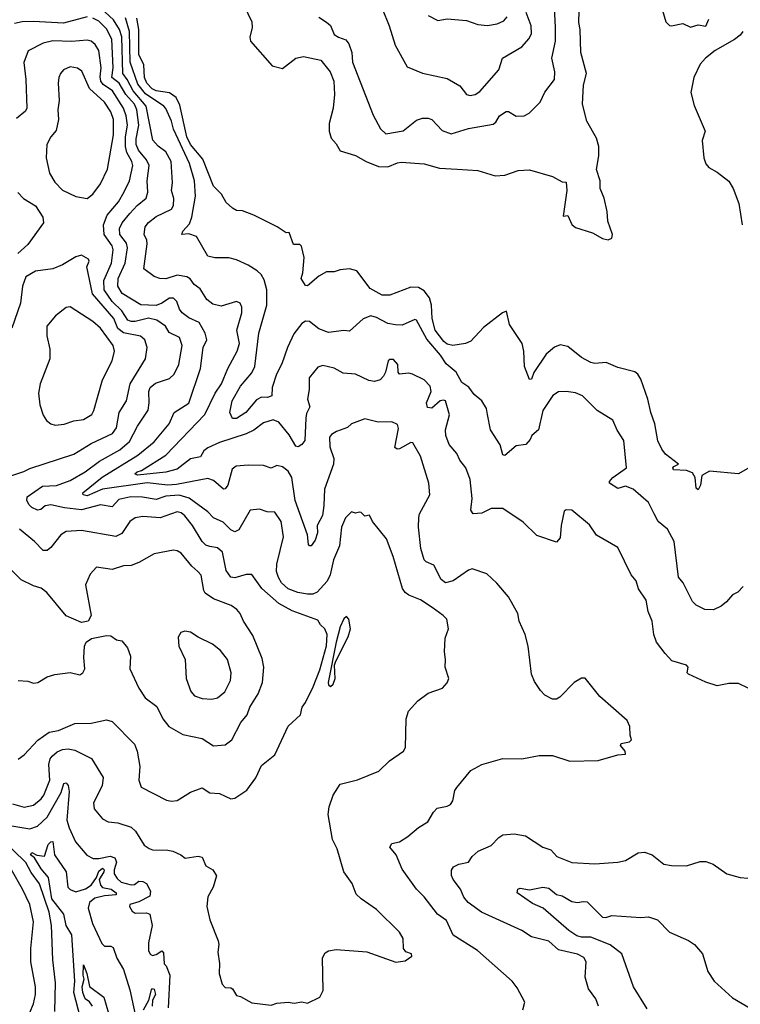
# Model space of a CAD drawing. Extents: x 1246169 to 1426871, y 660025 to 763458.
# Tile 75 of 256: x 1306652 to 1310415, y 671793 to 676937. Entities that reach past the tile are written whole.
import ezdxf

# ---------------------------------------------------------------- set-up
doc = ezdxf.new("R2010")
doc.units = 0

msp = doc.modelspace()

# ---------------------------------------------------------------- linework, layer by layer
at = {"layer": '0CON20XD'}
for points in [[(1308215, 676949.2), (1308255, 676924), (1308275.4, 676905.4), (1308295, 676860), (1308316.7, 676845), (1308355, 676830.8), (1308370.4, 676810.4), (1308386.5, 676765), (1308390.6, 676715), (1308497.2, 676437.2), (1308535.7, 676365.7), (1308565, 676341.2), (1308655, 676356), (1308725, 676410.9), (1308755, 676422.7), (1308785, 676422.2), (1308805, 676414.4), (1308858.6, 676358.6), (1308905, 676340.9), (1308995, 676368.5), (1309125, 676390), (1309139.4, 676400.6), (1309158, 676435), (1309192.4, 676457.6), (1309205, 676456.4), (1309245, 676431.9), (1309286.4, 676433.6), (1309312.4, 676447.6), (1309370, 676505), (1309395, 676558.8), (1309444.5, 676625), (1309447.3, 676665), (1309431.4, 676735), (1309449.4, 676825), (1309450.9, 676895), (1309440.6, 677075)], [(1307803.6, 677055), (1307865.2, 676925.3), (1307865.8, 676895), (1307853.8, 676845), (1307857.8, 676825), (1307971.4, 676695), (1308025, 676682), (1308095, 676735.3), (1308135, 676743.8), (1308225, 676725.5), (1308273.5, 676665), (1308292.3, 676615), (1308295.9, 676545.9), (1308289.4, 676475), (1308267.5, 676395), (1308268.4, 676355), (1308278, 676318), (1308305, 676288.6), (1308325, 676250.8), (1308405, 676227.9), (1308460.6, 676195), (1308525, 676170.2), (1308575, 676168.2), (1308625, 676189.2), (1308645, 676191.6), (1308765, 676183.5), (1308845, 676160.3), (1308936.4, 676156.4), (1309045, 676148.5), (1309135, 676121.2), (1309185.3, 676124.7), (1309255, 676149.1), (1309315, 676151.5), (1309435, 676117.8), (1309485, 676088.8), (1309505, 676087.5), (1309509.2, 676045), (1309490.7, 675910.7), (1309515, 675913.8), (1309535, 675866), (1309555, 675851.1), (1309642.7, 675822.7), (1309695, 675794.4), (1309725, 675786), (1309744.1, 675795.9), (1309748.6, 675815), (1309723.3, 675885), (1309719.4, 675935), (1309703.5, 676005), (1309684.2, 676054.2), (1309682.5, 676095), (1309663.7, 676153.7), (1309676.6, 676225), (1309676.6, 676275), (1309665, 676317.5), (1309613.6, 676406.4), (1309591.6, 676495), (1309595.8, 676594.2), (1309611.7, 676655), (1309582, 676765), (1309578.1, 676885), (1309571.2, 676921.2), (1309575.8, 677045)], [(1310456.2, 673445), (1310405, 673468.8), (1310355, 673468.8), (1310295, 673456.2), (1310235, 673476.7), (1310145, 673517.5), (1310137.5, 673525), (1310142.5, 673555), (1310133.3, 673565), (1310057, 673587), (1310022.9, 673625), (1309978, 673685), (1309962.9, 673725), (1309955.5, 673795.5), (1309934.3, 673845), (1309924.3, 673905), (1309884.3, 673964.3), (1309871.2, 674005), (1309845, 674036.7), (1309775, 674180), (1309665, 674244), (1309627.6, 674297.6), (1309535, 674374), (1309505, 674376.7), (1309495, 674370), (1309480, 674295), (1309475, 674230), (1309455, 674206.7), (1309353, 674243), (1309281.7, 674311.7), (1309175, 674383.3), (1309115, 674382.5), (1309065, 674358.8), (1309020, 674355), (1309007.5, 674375), (1309014.2, 674435.8), (1309004.5, 674534.5), (1308981.4, 674595), (1308950, 674635), (1308935, 674670), (1308895, 674717.5), (1308878, 674765), (1308876.2, 674795), (1308897.4, 674872.6), (1308875.3, 674945), (1308865, 674949.6), (1308847.7, 674945), (1308805, 674908.1), (1308780.9, 674910.9), (1308776.4, 674935), (1308801.6, 674995), (1308795, 675022.9), (1308765, 675055.7), (1308703.8, 675085), (1308685, 675090.4), (1308635.6, 675085.6), (1308629.2, 675095), (1308626.7, 675135), (1308605, 675160.8), (1308585, 675162), (1308576.2, 675155), (1308562, 675095), (1308551.4, 675075), (1308533.8, 675055), (1308505, 675047.1), (1308475, 675051.9), (1308405, 675084.4), (1308340.7, 675090.7), (1308295, 675115.6), (1308235, 675129.4), (1308208.3, 675121.7), (1308163.3, 675065), (1308164.4, 675005), (1308155.5, 674955), (1308168.1, 674915), (1308150.1, 674879.9), (1308145.7, 674854.3), (1308141.4, 674738.6), (1308125, 674716.7), (1308106.7, 674705), (1308095, 674708.6), (1308058.8, 674768.8), (1308005, 674834.5), (1307975, 674846.9), (1307925, 674830.8), (1307875, 674793.2), (1307835, 674773.3), (1307695, 674728.3), (1307635, 674699.5), (1307613.8, 674685), (1307596.9, 674653.1), (1307545, 674642.9), (1307475, 674588.6), (1307415, 674572.2), (1307267.6, 674557.6), (1307253.1, 674565), (1307265, 674574.6), (1307288.3, 674581.7), (1307415, 674661.7), (1307619, 674875), (1307673.7, 674986.3), (1307706.4, 675035), (1307738.6, 675115), (1307788.7, 675205), (1307799.6, 675245), (1307785.8, 675315), (1307811.4, 675405), (1307811.4, 675435), (1307803.8, 675455), (1307785, 675464), (1307705, 675440), (1307661.2, 675451.2), (1307629.5, 675475), (1307595, 675531.4), (1307562.9, 675552.9), (1307542.7, 675582.7), (1307525, 675593.5), (1307475, 675602), (1307415, 675582.9), (1307384.5, 675584.5), (1307354.5, 675594.5), (1307301.2, 675635), (1307317.7, 675765), (1307316.2, 675785), (1307302.5, 675815), (1307307.1, 675855), (1307325, 675877.3), (1307365, 675908.5), (1307445, 675946.9), (1307455, 675966.7), (1307457.2, 676002.8), (1307445.6, 676045), (1307450.4, 676085), (1307444, 676195), (1307415, 676246.7), (1307375, 676276.7), (1307348.1, 676308.1), (1307313.1, 676485), (1307244.4, 676565), (1307213.8, 676623.8), (1307190.3, 676655), (1307186.2, 676846.2), (1307173.9, 676885), (1307143, 676935), (1307076.7, 676996.7)], [(1308544.3, 676995), (1308582, 676905), (1308612.7, 676802.7), (1308675, 676690), (1308755, 676656.7), (1308885, 676629.2), (1308950.9, 676590.9), (1308985, 676545.8), (1309005, 676540.6), (1309030, 676545), (1309055, 676560.8), (1309155, 676674), (1309174, 676736), (1309275, 676794.4), (1309312.1, 676837.9), (1309324, 676865), (1309322.4, 676905), (1309296.3, 676975)], [(1308785, 676958.9), (1308835, 676933.1), (1308885, 676940.8), (1308985, 676932), (1309045, 676911.4), (1309095, 676905.5)], [(1310008, 676985), (1310026.7, 676925), (1310045, 676906.7), (1310055, 676903.8), (1310115, 676916), (1310155, 676897.1), (1310195, 676910), (1310235, 676902.9), (1310251.5, 676938.5)], [(1307005, 676952.2), (1306881.2, 676918.8), (1306725, 676927.2), (1306665, 676924.7), (1306625, 676916.1)], [(1309278.8, 671765), (1309290.8, 671805), (1309249.7, 671879.7), (1309224, 671915), (1309042.5, 672075), (1308915, 672153.8), (1308881.3, 672231.3), (1308834.4, 672265), (1308764.3, 672355), (1308724.2, 672394.2), (1308648.9, 672498.9), (1308618, 672575), (1308584.7, 672615), (1308595, 672633.6), (1308635, 672642.2), (1308679.8, 672670.2), (1308735, 672717.5), (1308784.3, 672745.7), (1308812.2, 672797.8), (1308832, 672818), (1308885, 672828.6), (1308902.4, 672837.6), (1308914.4, 672855.6), (1308925, 672910), (1308934.2, 672925.8), (1309008, 673015), (1309066, 673046), (1309175, 673077.5), (1309273.6, 673076.4), (1309365, 673092.5), (1309435, 673093.8), (1309525, 673063.8), (1309673, 673067), (1309775, 673096.2), (1309815, 673100), (1309813.3, 673115), (1309790, 673145), (1309792.5, 673155), (1309835.8, 673164.2), (1309846.7, 673175), (1309839.3, 673199.3), (1309838.8, 673245), (1309825, 673276.7), (1309681.7, 673401.7), (1309605, 673497.5), (1309585, 673497.5), (1309547.5, 673475), (1309473, 673397), (1309455, 673387.5), (1309435, 673387.5), (1309395, 673407.5), (1309372.3, 673432.3), (1309340.3, 673480.3), (1309325, 673517.5), (1309307.5, 673665), (1309291.2, 673725), (1309260, 673795), (1309253.3, 673835), (1309205, 673921.2), (1309143.5, 673993.5), (1309092, 674042), (1309015, 674067.8), (1308995, 674060.6), (1308915.4, 674004.6), (1308875, 673994.3), (1308852.8, 674012.8), (1308815, 674086.7), (1308775, 674104.2), (1308764.3, 674115), (1308746.9, 674175), (1308735.5, 674285), (1308736.4, 674336.4), (1308739.1, 674355), (1308794.3, 674455), (1308789.1, 674515), (1308745, 674655.8), (1308705, 674725.8), (1308695, 674727.5), (1308635, 674694.6), (1308622.9, 674692.9), (1308611.8, 674701.8), (1308631.1, 674801.1), (1308625, 674821.2), (1308595.8, 674835.8), (1308524.2, 674834.2), (1308455, 674850.8), (1308385, 674826.2), (1308364.2, 674805.8), (1308306.7, 674785), (1308279.8, 674770.2), (1308270.5, 674755), (1308272.1, 674705), (1308292.8, 674645), (1308290.8, 674615), (1308243.2, 674485), (1308240.9, 674399.2), (1308232.8, 674347.2), (1308205.6, 674295), (1308206.8, 674256.8), (1308195, 674217.5), (1308175, 674187.5), (1308165, 674187.5), (1308161.2, 674195), (1308155.7, 674245.7), (1308090.3, 674425), (1308072.8, 674545), (1308055, 674577.5), (1308025, 674600.5), (1307995, 674607.1), (1307965, 674594.2), (1307925, 674607.1), (1307845, 674610), (1307783.3, 674605), (1307762, 674588), (1307738.9, 674505), (1307725, 674485.6), (1307716.5, 674483.5), (1307665, 674529.6), (1307635, 674540), (1307471.4, 674508.6), (1307425, 674505.1), (1307317.2, 674517.2), (1307085, 674483.9), (1307005, 674449.4), (1306984.3, 674454.3), (1306982.5, 674465), (1307082.5, 674547.5), (1307268.9, 674661.1), (1307355, 674732), (1307432.5, 674825), (1307458.1, 674885), (1307535, 674933.3), (1307596.1, 675115), (1307610.4, 675225), (1307629.2, 675265), (1307621.2, 675298.8), (1307590, 675355), (1307535, 675378.7), (1307500, 675405), (1307486, 675425), (1307473.2, 675465), (1307455, 675482.5), (1307435, 675481.8), (1307394.8, 675455.2), (1307365, 675444), (1307285, 675446.5), (1307186.6, 675506.6), (1307164.2, 675544.2), (1307166.6, 675585), (1307203.3, 675665), (1307214.8, 675745), (1307209.3, 675769.3), (1307175.8, 675815), (1307173.5, 675845), (1307186.9, 675875), (1307227.7, 675925), (1307265, 675965.9), (1307312.3, 676005), (1307321.9, 676035), (1307317.6, 676095), (1307327.8, 676175), (1307313.8, 676205), (1307272.7, 676255), (1307261, 676285), (1307260.3, 676315), (1307274.3, 676385), (1307264.5, 676465), (1307251.6, 676495), (1307206.3, 676545), (1307171.6, 676605), (1307134, 676635), (1307140.1, 676685), (1307133.1, 676835), (1307105, 676888.6), (1307065, 676929.4), (1307034.7, 676945.3)], [(1310430, 673975), (1310403, 673947), (1310375, 673932.5), (1310343.3, 673895), (1310315, 673873.8), (1310275, 673853.8), (1310230, 673855), (1310185, 673878.8), (1310165, 673896.7), (1310117.5, 673995), (1310092.5, 674025), (1310070.3, 674210.3), (1310035.4, 674275), (1309985.6, 674315), (1309964.6, 674355), (1309935, 674414.3), (1309855.7, 674485), (1309815, 674499.7), (1309775, 674487.9), (1309731.9, 674515), (1309731.3, 674525), (1309748.9, 674545), (1309820.7, 674595), (1309807.7, 674737.7), (1309772.2, 674792.2), (1309749.4, 674845), (1309666.9, 674895), (1309591.7, 674971.7), (1309555, 674986.7), (1309505, 674994.3), (1309465, 674992.5), (1309436.4, 674973.6), (1309384.1, 674895.9), (1309361.2, 674795), (1309326.7, 674765), (1309317, 674743), (1309295, 674717.5), (1309245, 674711.2), (1309185, 674660), (1309175, 674663.3), (1309161.5, 674715), (1309110.6, 674795), (1309095.7, 674875), (1309089.2, 674905), (1309065.4, 674945.4), (1309025, 674979.2), (1308996.8, 675016.8), (1308960.9, 675040.9), (1308930.8, 675095), (1308878.9, 675138.9), (1308849.3, 675185), (1308778, 675268), (1308725, 675366.7), (1308715, 675371.2), (1308649.1, 675340.9), (1308615, 675341.9), (1308575, 675349.1), (1308515, 675381.8), (1308485, 675390.4), (1308445.9, 675374.1), (1308375, 675308.8), (1308345, 675312.5), (1308265, 675303.1), (1308215, 675321.4), (1308165, 675360.6), (1308145, 675362.5), (1308125, 675350), (1308083.4, 675295), (1308051.2, 675225), (1308021.2, 675138.8), (1307993.2, 675085), (1307970.5, 675015), (1307968.7, 674971.3), (1307946.4, 674963.6), (1307915, 674964.1), (1307889.6, 674950.4), (1307832.7, 674885), (1307785, 674853.8), (1307763.1, 674853.1), (1307750, 674885), (1307761.6, 674945), (1307805, 675021.5), (1307865, 675092.1), (1307880.6, 675125), (1307900.6, 675299.4), (1307942.9, 675445), (1307943.1, 675525), (1307928.3, 675578.3), (1307913.8, 675605), (1307892.3, 675625), (1307845.2, 675655.1), (1307785, 675683), (1307745, 675693), (1307672.1, 675692.1), (1307635, 675702.2), (1307575, 675803.8), (1307535, 675817.5), (1307498.8, 675815), (1307505, 675832), (1307539.6, 675870.4), (1307550.6, 675905), (1307570, 676015), (1307565.2, 676095.2), (1307539.6, 676185), (1307455.2, 676365), (1307445, 676407.1), (1307415, 676472.2), (1307404.5, 676485), (1307308.7, 676548.7), (1307269.4, 676599.4), (1307229.4, 676715), (1307225.1, 676875.1), (1307205, 676945.8)], [(1309985, 674737.5), (1309969.6, 674825), (1309947.8, 674885), (1309931.8, 674955), (1309895, 675058.8), (1309880, 675085), (1309865, 675097.5), (1309775, 675119.4), (1309715, 675145.7), (1309655, 675141.5), (1309635, 675145.5), (1309585, 675171.5), (1309515, 675230.3), (1309475, 675237.9), (1309445, 675225.9), (1309401.4, 675188.6), (1309336.6, 675093.4), (1309325, 675058.8), (1309315, 675057.5), (1309288.4, 675125), (1309284, 675205), (1309275.4, 675245), (1309209.2, 675345), (1309195, 675413.3), (1309173.8, 675406.2), (1309075, 675327.9), (1309007.5, 675257.5), (1308980, 675245), (1308914.8, 675235.2), (1308885, 675241), (1308866.2, 675255), (1308822.1, 675315), (1308806.2, 675376.2), (1308803.1, 675445), (1308792.9, 675482.9), (1308765, 675520.3), (1308735, 675538.4), (1308695, 675538.6), (1308585, 675498.1), (1308545, 675498), (1308483.2, 675533.2), (1308412, 675625), (1308375, 675635.6), (1308325, 675630), (1308295, 675620), (1308255, 675620), (1308215, 675597.1), (1308155, 675547.1), (1308145, 675548), (1308121.4, 675585), (1308130, 675615), (1308137.5, 675695), (1308123.6, 675753.6), (1308115, 675762.5), (1308082.9, 675762.9), (1308060, 675825), (1308043, 675823), (1307997.5, 675855), (1307875.5, 675915.5), (1307815, 675938.8), (1307785, 675940), (1307762.7, 675952.7), (1307731.2, 675981.2), (1307706.2, 676025), (1307665, 676067.5), (1307608.2, 676208.2), (1307545, 676284.7), (1307524.6, 676325), (1307489.3, 676489.3), (1307469.4, 676529.4), (1307435.2, 676555.2), (1307364.5, 676565), (1307344.7, 676575), (1307315.9, 676605), (1307304.4, 676635), (1307301.2, 676701.2), (1307273.9, 676755), (1307273.8, 676885), (1307264.3, 676944.3)], [(1309095, 676905.5), (1309145, 676914.5), (1309179.5, 676930.5), (1309197.9, 676952.1)], [(1310428.8, 676875), (1310413.8, 676855), (1310385, 676832.5), (1310284, 676775), (1310232.5, 676735), (1310206, 676705), (1310172.5, 676635), (1310157, 676557), (1310175, 676487.5), (1310232, 676355), (1310216.2, 676305), (1310224, 676215), (1310235, 676183.3), (1310251.2, 676165), (1310295, 676140), (1310355, 676093.8), (1310377.5, 676055), (1310407.3, 675977.3), (1310425.5, 675865)], [(1306615, 672841.3), (1306675, 672823.6), (1306725, 672833.8), (1306765, 672866.1), (1306779, 672885), (1306809.5, 672965), (1306805.3, 673045.3), (1306811.8, 673075), (1306821.1, 673088.9), (1306848, 673112), (1306875, 673123.6), (1306905, 673127), (1306940.6, 673120.6), (1307027, 673077), (1307088.2, 672978.2), (1307083.8, 672935), (1307037.3, 672845), (1307040.4, 672815), (1307085, 672762.2), (1307115, 672747.1), (1307165, 672740.8), (1307235, 672719.2), (1307257.2, 672697.2), (1307302.9, 672625), (1307327.6, 672607.6), (1307345, 672600), (1307425, 672598.5), (1307452.5, 672592.5), (1307494.3, 672574.3), (1307516.4, 672556.4), (1307585, 672566.7), (1307605, 672562), (1307625, 672516.7), (1307660, 672495), (1307680, 672465), (1307661.9, 672405), (1307634.4, 672355), (1307630, 672305), (1307646, 672235), (1307689.2, 672125), (1307692.5, 672105), (1307686.2, 672065), (1307695.7, 672005.7), (1307694.4, 671954.4), (1307708.8, 671898.8), (1307725, 671881.2), (1307755, 671880), (1307764, 671874), (1307785, 671838.8), (1307805, 671833.8), (1307865, 671800.8), (1307965, 671788.8), (1307995, 671798.8), (1308055, 671803.8), (1308085, 671800), (1308125, 671806.7), (1308155, 671800), (1308219.3, 671830.7), (1308236.2, 671865), (1308233.9, 672036.1), (1308247, 672063), (1308265, 672072.5), (1308305, 672080), (1308465, 672066.7), (1308616.1, 672013.9), (1308665, 672020), (1308700, 672045), (1308697.7, 672057.7), (1308667.8, 672067.8), (1308655.6, 672085), (1308655, 672137.5), (1308635, 672170), (1308515, 672288.8), (1308435, 672344), (1308409.5, 672369.5), (1308388, 672425), (1308345.5, 672485.5), (1308309.2, 672605), (1308286.4, 672653.6), (1308263.8, 672785), (1308268.8, 672825), (1308288.8, 672885), (1308325, 672943.3), (1308416.7, 672966.7), (1308528.3, 673011.7), (1308583.3, 673065), (1308656.7, 673115), (1308666, 673135), (1308670, 673285), (1308682.9, 673325), (1308731.1, 673378.9), (1308785, 673418.8), (1308860, 673445), (1308885, 673473.3), (1308893.3, 673495), (1308873.9, 673553.9), (1308876.1, 673593.9), (1308870, 673635), (1308873.9, 673706.1), (1308892, 673755), (1308882, 673805), (1308864, 673825), (1308806.8, 673866.8), (1308745, 673906.4), (1308685, 673930.5), (1308664.5, 673945), (1308650.9, 673965), (1308603, 674133), (1308568, 674225), (1308494, 674315), (1308478.3, 674348.3), (1308455, 674343.3), (1308435, 674362.5), (1308426.7, 674363.3), (1308405, 674358.8), (1308385, 674366.7), (1308352.9, 674335), (1308332.7, 674285), (1308321.5, 674188.5), (1308291.2, 674115), (1308273.6, 674036.4), (1308257, 674003), (1308205, 673946.9), (1308183.6, 673936.4), (1308155, 673935.3), (1308105, 673944.7), (1308055, 673963.1), (1308018.7, 673995), (1308003.2, 674023.2), (1307993.2, 674055), (1307995, 674092.5), (1308029.7, 674235), (1308018.2, 674315), (1307985, 674363.5), (1307945, 674365.4), (1307905, 674380.5), (1307855, 674374.4), (1307797.4, 674272.6), (1307775, 674260.5), (1307755, 674271.8), (1307715, 674311.8), (1307665, 674334.6), (1307634.4, 674365), (1307537.3, 674437.3), (1307485, 674452.8), (1307415, 674448.5), (1307365, 674430.7), (1307293.2, 674443.2), (1307233.4, 674443.4), (1307170.3, 674429.7), (1307135, 674392.4), (1307075, 674402.7), (1306975, 674377.1), (1306886.5, 674386.5), (1306815, 674401.7), (1306785, 674396.7), (1306762.5, 674377.5), (1306745, 674375.3), (1306715, 674388.6), (1306702, 674402), (1306689.8, 674425), (1306691.8, 674445), (1306770.8, 674499.2), (1306845, 674503.9), (1306915, 674529.7), (1306995, 674574.1), (1307069.2, 674630.8), (1307175, 674689), (1307225, 674733.1), (1307266.8, 674813.2), (1307322.7, 674897.3), (1307329.2, 674935), (1307325.8, 674994.2), (1307333.3, 675015), (1307361.5, 675038.5), (1307435, 675062.7), (1307458.2, 675085), (1307484, 675135), (1307500, 675235), (1307486.1, 675276.1), (1307432.8, 675302.8), (1307414.5, 675335), (1307367.6, 675367.6), (1307325, 675377), (1307255, 675360.2), (1307235, 675359.8), (1307217.4, 675367.4), (1307186, 675416), (1307135.1, 675465.1), (1307094.1, 675525), (1307092.4, 675575), (1307132.5, 675665), (1307139.6, 675735), (1307135.2, 675755), (1307093.2, 675815), (1307089.8, 675865), (1307109.2, 675915), (1307167.8, 675985), (1307197, 676037), (1307226.4, 676095), (1307242.4, 676175), (1307238.6, 676195), (1307212.5, 676242.5), (1307205.4, 676275), (1307205.1, 676324.9), (1307214.8, 676385), (1307207.8, 676435), (1307193.5, 676475), (1307136.2, 676565), (1307088.9, 676598.9), (1307076.5, 676615), (1307072.5, 676637.5), (1307078.5, 676685), (1307064.8, 676774.8), (1307047.2, 676807.2), (1307025, 676823.9), (1307005, 676829.3), (1306925, 676822.2), (1306825, 676826.9), (1306775, 676814), (1306696.6, 676773.4), (1306673.4, 676713.4), (1306683.8, 676625), (1306690, 676475), (1306681.9, 676458.1), (1306635, 676420)], [(1307005, 676002), (1307035, 676025.6), (1307075, 676078.6), (1307111.2, 676155), (1307142.6, 676335), (1307141.6, 676415), (1307128.8, 676455), (1307095.2, 676505.1), (1307016.3, 676576.3), (1306977.6, 676667.6), (1306955, 676683.3), (1306915, 676690.6), (1306880.8, 676675), (1306865, 676656.2), (1306857.5, 676635), (1306853.1, 676605), (1306858.8, 676515), (1306851.8, 676465), (1306855.5, 676415), (1306842.5, 676357.5), (1306815.5, 676324.5), (1306794.6, 676285.4), (1306790.5, 676215), (1306807.8, 676135), (1306835, 676088), (1306875, 676046.2), (1306945, 676012.9), (1307005, 676002)], [(1306643.2, 676033.2), (1306671.7, 676001.7), (1306734.7, 675964.7), (1306773.6, 675905), (1306777.3, 675875), (1306695, 675763.1), (1306641.8, 675715)], [(1306595, 674551.2), (1306674.1, 674575.9), (1306705, 674591.8), (1306935, 674667.3), (1307025, 674722.4), (1307137.7, 674775), (1307157.9, 674805), (1307172.5, 674885), (1307210.4, 674945), (1307229.4, 675035), (1307309.2, 675165), (1307317.9, 675225), (1307306.4, 675265), (1307282.7, 675282.7), (1307195, 675301.3), (1307165, 675323.6), (1307144, 675375), (1307033.3, 675505), (1307003.1, 675645), (1307015.6, 675675), (1307012, 675685), (1306975, 675706.2), (1306945, 675698), (1306875, 675655.8), (1306824.5, 675635.5), (1306735, 675623.1), (1306685, 675592.9), (1306666.9, 675545), (1306655.8, 675455), (1306610.6, 675325)], [(1306838.3, 674818.3), (1306885, 674823.1), (1306935, 674841.5), (1306985, 674848.2), (1307029.1, 674875), (1307039.6, 674895), (1307084.5, 675055), (1307134.5, 675155), (1307147.9, 675205), (1307140, 675235), (1307075, 675325.5), (1307035, 675360.9), (1306915, 675437.5), (1306895, 675433.8), (1306839.7, 675390.3), (1306793.3, 675335), (1306794.4, 675285), (1306810, 675215), (1306809.4, 675165), (1306760, 675035), (1306751.2, 674985), (1306757.3, 674925), (1306775, 674871.2), (1306792.6, 674842.6), (1306815, 674826), (1306838.3, 674818.3)], [(1310475, 674604.3), (1310405, 674564.4), (1310255, 674578.9), (1310214.5, 674555), (1310206.7, 674505), (1310195, 674481.2), (1310185, 674488.8), (1310178.8, 674545), (1310165, 674569.6), (1310135, 674581.3), (1310065.9, 674585.9), (1310062.5, 674595), (1310067.3, 674602.7), (1310092.5, 674615), (1310025, 674666.7), (1310005, 674693.8), (1309985, 674737.5)], [(1306645, 673074.4), (1306675, 673096.7), (1306746.6, 673173.4), (1306805.8, 673214.2), (1306855, 673224), (1306939.9, 673260.1), (1307025, 673261.8), (1307105, 673278.6), (1307135, 673270), (1307252.4, 673152.4), (1307265.6, 673115), (1307280.5, 673035), (1307274.4, 672965), (1307287, 672927), (1307419.1, 672859.1), (1307445, 672854.2), (1307475, 672858.1), (1307545, 672900.8), (1307605, 672923.3), (1307645, 672897.5), (1307695, 672894.5), (1307755, 672867.1), (1307775, 672870.8), (1307838.7, 672911.3), (1307886.1, 672976.1), (1307915, 673040), (1307985, 673096), (1308055, 673246), (1308118, 673305), (1308126.7, 673345), (1308145, 673370), (1308185, 673451.2), (1308220.2, 673539.8), (1308254, 673666), (1308257.8, 673725), (1308245.8, 673755), (1308223.3, 673775), (1308209.4, 673799.4), (1308075, 673848.1), (1308006.3, 673886.3), (1307916.7, 673965), (1307865, 674038.6), (1307835, 674038.9), (1307775, 674020.5), (1307754.6, 674024.6), (1307729.9, 674059.9), (1307711.5, 674155), (1307685, 674177.7), (1307645, 674184.6), (1307625, 674191.5), (1307605, 674210), (1307555.2, 674295), (1307515, 674345.4), (1307495, 674361.1), (1307475, 674365.3), (1307386.2, 674333.8), (1307295, 674342.2), (1307254.7, 674335.3), (1307227.9, 674315), (1307185, 674252.5), (1307155, 674237.3), (1306975, 674268.4), (1306895, 674263.8), (1306867.8, 674245), (1306815, 674178.9), (1306795, 674164.3), (1306775, 674164.2), (1306730.2, 674210.2), (1306650.9, 674275)], [(1306645, 673484.3), (1306695, 673480.8), (1306725, 673470.8), (1306747.5, 673475), (1306795, 673503.8), (1306835, 673516.2), (1306915, 673526.7), (1306966.1, 673513.9), (1306982.5, 673525), (1306992.5, 673545), (1306988, 673605), (1306991.2, 673665), (1306998.8, 673685), (1307026.7, 673705), (1307105, 673720.5), (1307128.3, 673718.3), (1307157.3, 673697.3), (1307185, 673692), (1307216, 673655), (1307231.4, 673611.4), (1307227.9, 673545), (1307273.6, 673445), (1307306.9, 673395), (1307369.1, 673349.1), (1307400.5, 673285), (1307431.4, 673245), (1307505, 673202.5), (1307605, 673181.4), (1307665, 673144), (1307725, 673148), (1307760, 673175), (1307807.7, 673265), (1307839.5, 673305), (1307854.5, 673345), (1307897.5, 673415), (1307920, 673475), (1307927.8, 673555), (1307919.1, 673599.1), (1307870, 673720), (1307820.8, 673795), (1307804.3, 673835), (1307785.4, 673855.4), (1307757, 673877), (1307665, 673910.7), (1307621.5, 673941.5), (1307613.2, 673955), (1307600.5, 674035), (1307582.9, 674055), (1307551.8, 674081.8), (1307495, 674149.2), (1307475, 674162.5), (1307455, 674165.7), (1307355, 674145.8), (1307275, 674101.1), (1307235, 674085.6), (1307195, 674083.3), (1307135, 674064.4), (1307053.4, 674076.6), (1307020.6, 674039.4), (1306995.6, 673985), (1307025.7, 673824.3), (1307010, 673795), (1306975, 673787.5), (1306895, 673822.9), (1306794.4, 673945), (1306765, 673966.9), (1306725, 673979.2), (1306660.6, 674010.6), (1306605, 674066)], [(1308275, 673453.3), (1308288.8, 673465), (1308298.8, 673495), (1308296.2, 673565), (1308302.5, 673585), (1308367.7, 673712.3), (1308378.8, 673755), (1308371.2, 673805), (1308359.3, 673819.3), (1308345, 673807.5), (1308325.8, 673765), (1308304.2, 673685), (1308262.9, 673475), (1308265, 673462.5), (1308275, 673453.3)], [(1307655, 673386.7), (1307685, 673394.4), (1307724, 673426), (1307753.6, 673485), (1307757.3, 673525), (1307738.1, 673595), (1307701.5, 673641.5), (1307658.8, 673675), (1307585, 673710.8), (1307545, 673738), (1307515, 673742), (1307494.1, 673735.9), (1307479.3, 673710.7), (1307482.5, 673665), (1307515.6, 673595), (1307521.9, 673495), (1307546.6, 673426.6), (1307565, 673404.2), (1307605, 673390.6), (1307655, 673386.7)], [(1306590.9, 672729.1), (1306705, 672709.6), (1306745, 672723.8), (1306795, 672770.7), (1306869.6, 672900.4), (1306883.1, 672946.9), (1306895, 672950.9), (1306905.7, 672935.7), (1306910.5, 672905), (1306898.6, 672755), (1306910, 672715), (1306942.9, 672642.9), (1307002.7, 672572.7), (1307035.4, 672555.4), (1307064.8, 672554.8), (1307125, 672567.9), (1307149.2, 672559.2), (1307157.5, 672535), (1307145.6, 672495.6), (1307146.4, 672475), (1307160.6, 672450.6), (1307181.6, 672431.6), (1307235, 672416.6), (1307251.1, 672418.9), (1307275, 672435.8), (1307295.1, 672435.1), (1307313.7, 672423.7), (1307335.2, 672385), (1307331.7, 672358.3), (1307275, 672328.8), (1307228, 672315), (1307226, 672305), (1307240, 672280), (1307255, 672270), (1307315, 672271.9), (1307331.2, 672265), (1307343.5, 672205), (1307325.6, 672115), (1307324.3, 672075), (1307334.3, 672055), (1307345, 672048.6), (1307365, 672052.7), (1307395, 672072.5), (1307402.5, 672062.5), (1307407.5, 672005), (1307417.5, 671995), (1307435.6, 671945), (1307427.5, 671775)], [(1309675, 671783.8), (1309661.1, 671821.1), (1309622.2, 671875), (1309604.5, 671935), (1309610, 672015), (1309597.2, 672037.2), (1309565, 672054.4), (1309465, 672078.1), (1309415, 672123.5), (1309325, 672146.5), (1309275, 672178.9), (1309063.8, 672275), (1308994, 672325), (1308972.2, 672352.2), (1308954.5, 672395), (1308915.4, 672445), (1308906.2, 672466.2), (1308906.3, 672493.7), (1308918.3, 672511.7), (1308945, 672525.5), (1308995, 672536), (1309014.4, 672565.6), (1309045.9, 672594.1), (1309115, 672623.3), (1309153.8, 672665), (1309175, 672678.6), (1309235, 672684.4), (1309293, 672673), (1309383.3, 672615), (1309425, 672600), (1309456.7, 672565), (1309535, 672534.4), (1309655, 672526.9), (1309775, 672535.8), (1309815, 672544), (1309882.5, 672585), (1309915, 672588.8), (1309955, 672573.8), (1310015, 672526.2), (1310055, 672518.8), (1310133.6, 672516.4), (1310205, 672538.8), (1310235, 672539.2), (1310273.3, 672525), (1310345, 672474.2), (1310413.6, 672456.4), (1310455, 672452.5)], [(1306835.3, 671755), (1306838.9, 671905), (1306824.6, 672025), (1306818.4, 672205), (1306805.6, 672275), (1306755, 672423.1), (1306712, 672482), (1306684, 672534), (1306550, 672665)], [(1306967.4, 671727.4), (1306934.8, 671855), (1306939.7, 671915), (1306925, 672155.6), (1306895.4, 672205.4), (1306882.6, 672265), (1306820.5, 672345), (1306802.8, 672455), (1306765, 672500.2), (1306729.2, 672559.2), (1306709.2, 672575), (1306715, 672585.9), (1306741.6, 672571.6), (1306782.7, 672567.3), (1306801.5, 672628.5), (1306815, 672641.9), (1306825, 672643.1), (1306834, 672574), (1306894.8, 672485), (1306903.5, 672405), (1306915, 672393.3), (1306945, 672381.2), (1306996.4, 672396.4), (1307025, 672415.8), (1307053.9, 672456.1), (1307065, 672488.5), (1307085.2, 672505.2), (1307093.2, 672495), (1307091.3, 672485), (1307067.3, 672445), (1307073.6, 672415), (1307085, 672404.2), (1307129.2, 672395), (1307155.4, 672375), (1307156, 672365), (1307095, 672359.9), (1307045, 672347.6), (1307017.5, 672325), (1307009.3, 672295), (1307032.6, 672215), (1307080.9, 672110.9), (1307095, 672097.1), (1307127.5, 672097.5), (1307140.5, 672090.5), (1307159.5, 672035), (1307193.9, 671975), (1307228.2, 671868.2), (1307265, 671692.2)], [(1306705, 671750.8), (1306724.6, 671795), (1306734.6, 671845), (1306734.6, 671885), (1306710, 672015), (1306710.8, 672085), (1306724.8, 672224.8), (1306705, 672314.2), (1306667.1, 672395), (1306609.5, 672495)], [(1309928.9, 671768.9), (1309857.9, 671885), (1309797.3, 672057.3), (1309735, 672103.5), (1309635, 672144.8), (1309585, 672143.4), (1309561.8, 672151.8), (1309519.7, 672179.7), (1309385, 672295.3), (1309329.6, 672319.6), (1309249.5, 672375), (1309253.3, 672395), (1309265, 672400.8), (1309315, 672391.2), (1309383.9, 672406.1), (1309415, 672400.8), (1309455, 672367.7), (1309485, 672359.5), (1309535, 672331.1), (1309565, 672325.6), (1309595, 672331.1), (1309615, 672327.8), (1309695, 672248.7), (1309712.6, 672247.4), (1309745, 672257.1), (1309895, 672246.4), (1309935, 672250), (1309983.3, 672235), (1310045, 672170), (1310145, 672126.5), (1310175.9, 672105.9), (1310217.8, 672057.8), (1310245.7, 671965), (1310279.4, 671915), (1310375, 671826.9), (1310475, 671768)], [(1307033.3, 671783.3), (1307017.1, 671807.1), (1306995, 671821.7), (1306981.7, 671855), (1306979.2, 671885), (1306989.6, 671925), (1306984, 671946), (1306985, 672000), (1307002.7, 671955), (1307016.6, 671886.6), (1307091.1, 671831.1), (1307116.4, 671746.4)], [(1307298.3, 671765), (1307326.6, 671815), (1307340.9, 671869.1), (1307345, 671876.2), (1307355, 671873.2), (1307361.4, 671845), (1307346.1, 671815), (1307343.7, 671783.7)]]:
    msp.add_lwpolyline(points, dxfattribs=at)

doc.saveas('drawing.dxf')
